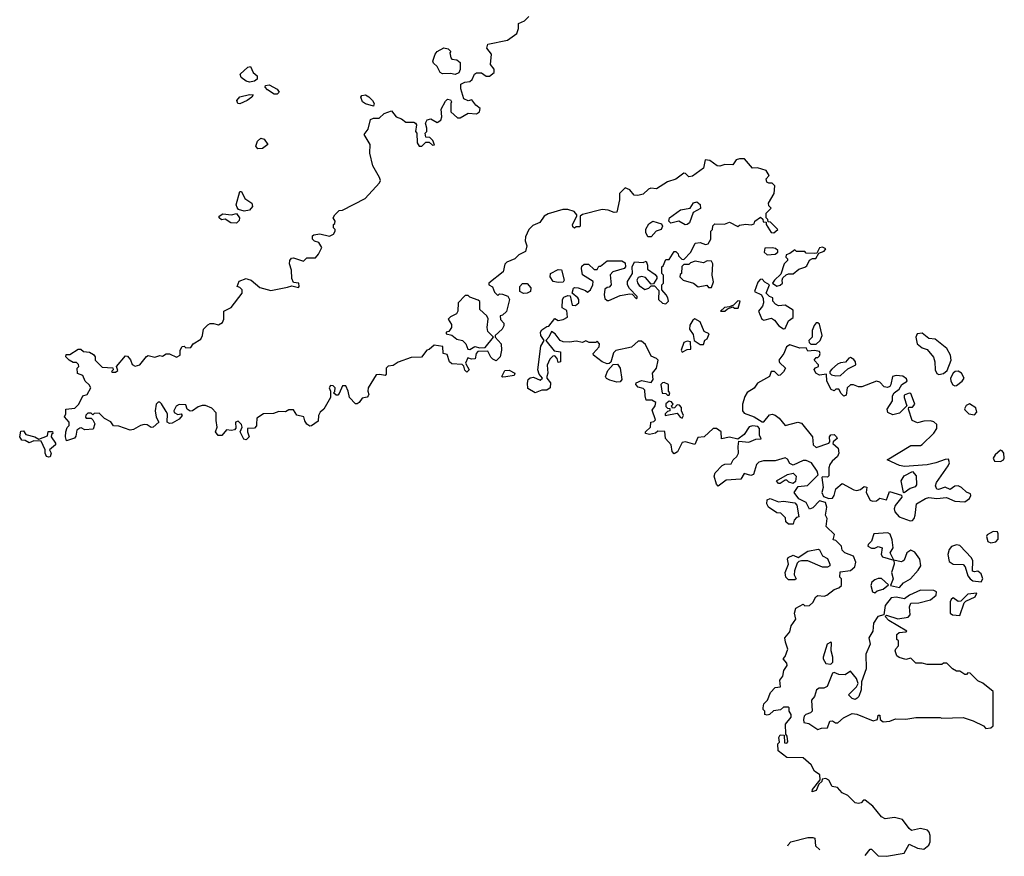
# Model space of a CAD drawing. Extents: x 2380107 to 2585170, y 384273 to 546161.
# Tile 31 of 256: x 2441878 to 2447908, y 447417 to 452539. Entities that reach past the tile are written whole.
import ezdxf

# ---------------------------------------------------------------- set-up
doc = ezdxf.new("R2010")
doc.units = 0

msp = doc.modelspace()

# ---------------------------------------------------------------- linework, layer by layer
at = {"layer": '0CON05XD'}
for points in [[(2445843.8, 451546.2), (2445777, 451503), (2445743.3, 451506.7), (2445728.3, 451501.7), (2445695, 451470), (2445663, 451463), (2445640, 451465), (2445615, 451496.7), (2445585, 451510), (2445550, 451475), (2445550, 451435), (2445535, 451360), (2445518.3, 451358.3), (2445481.7, 451371.7), (2445445, 451376.7), (2445323.6, 451346.4), (2445310, 451335), (2445310, 451275), (2445305, 451270), (2445285, 451270), (2445275, 451262.5), (2445265, 451270), (2445262.5, 451285), (2445290, 451335), (2445290, 451345), (2445273.6, 451363.6), (2445235, 451376), (2445204.1, 451375.9), (2445115, 451351.2), (2445090, 451335), (2445062.5, 451297.5), (2445020.5, 451279.5), (2444996.4, 451253.6), (2444975, 451210), (2444973.3, 451185), (2444983.3, 451155), (2444975, 451120), (2444935, 451100), (2444910, 451075), (2444860, 451055), (2444848.3, 451041.7), (2444837.5, 450995), (2444750, 450925), (2444750, 450915), (2444773, 450903), (2444785, 450870), (2444805, 450850), (2444815, 450860), (2444835, 450857.5), (2444866.1, 450846.1), (2444876.4, 450826.4), (2444858.3, 450751.7), (2444835, 450730), (2444820, 450725), (2444823, 450703), (2444841.7, 450681.7), (2444842.5, 450665), (2444832.5, 450645), (2444790, 450605), (2444790, 450595), (2444826.7, 450555), (2444828.8, 450515), (2444820, 450475), (2444795, 450450), (2444775, 450460), (2444763.6, 450473.6), (2444745, 450510), (2444683.3, 450506.7), (2444672.5, 450495), (2444667, 450463), (2444645, 450460), (2444621.7, 450468.3), (2444607.5, 450435), (2444630, 450395), (2444615, 450380), (2444603, 450393), (2444598.3, 450418.3), (2444587, 450427), (2444525, 450432.5), (2444510, 450445), (2444495, 450490), (2444470, 450495), (2444468.3, 450538.3), (2444415, 450546.7), (2444385, 450520), (2444370, 450515), (2444338.3, 450471.7), (2444275, 450470), (2444195, 450442.5), (2444165, 450422.5), (2444133.3, 450416.7), (2444122.5, 450405), (2444121.7, 450368.3), (2444115, 450360), (2444083, 450367), (2444060, 450365), (2444012.5, 450285), (2444010, 450265), (2444016.7, 450245), (2444012.5, 450235), (2444005, 450227.5), (2443975, 450222.5), (2443957.5, 450195), (2443945, 450186.7), (2443935, 450187.5), (2443897.5, 450225), (2443890, 450265), (2443875, 450297.5), (2443853.6, 450296.4), (2443835, 450250), (2443825, 450240), (2443815, 450240), (2443800, 450255), (2443807, 450263), (2443810, 450285), (2443797, 450297), (2443781.7, 450298.3), (2443772.5, 450285), (2443780, 450265), (2443780, 450225), (2443740, 450155), (2443717.5, 450135), (2443707.5, 450115), (2443705, 450080), (2443665, 450052.5), (2443655, 450050), (2443635, 450062.5), (2443623, 450083), (2443618.3, 450108.3), (2443575, 450117.5), (2443555, 450150), (2443525, 450150), (2443505, 450137.5), (2443465, 450140), (2443431.7, 450128.3), (2443370, 450125), (2443330.8, 450099.2), (2443327, 450063), (2443327, 450053), (2443315, 450037.5), (2443273.3, 450036.7), (2443272.5, 450015), (2443282.5, 449985), (2443265, 449967.5), (2443250.7, 449970.7), (2443227.5, 450015), (2443240, 450045), (2443235, 450060), (2443215, 450080), (2443200, 450075), (2443201.7, 450038.3), (2443192.5, 450027.5), (2443175, 450023.3), (2443145, 450027.5), (2443116.1, 449993.9), (2443093.6, 449993.6), (2443077.5, 450015), (2443086.7, 450045), (2443080, 450085), (2443081.7, 450131.7), (2443055, 450160), (2443016.4, 450176.4), (2442995, 450176.7), (2442970.5, 450169.5), (2442936.7, 450145), (2442922.5, 450142.5), (2442903.8, 450153.8), (2442895, 450180), (2442855, 450182.5), (2442836.7, 450173.3), (2442822.5, 450145), (2442823, 450133), (2442845, 450122.5), (2442866.2, 450126.2), (2442872.5, 450115), (2442855, 450092.5), (2442811.7, 450068.3), (2442795, 450067.5), (2442780, 450075), (2442782.5, 450125), (2442775, 450140), (2442746.4, 450186.4), (2442735, 450197.5), (2442725, 450197.5), (2442713.3, 450185), (2442706.7, 450145), (2442712.5, 450105), (2442730, 450075), (2442695, 450043.8), (2442682, 450042), (2442657.7, 450057.7), (2442640.5, 450059.5), (2442616.4, 450053.6), (2442575, 450030), (2442555, 450026.7), (2442485, 450050), (2442453, 450053), (2442436.4, 450076.4), (2442397, 450097), (2442365, 450130), (2442333, 450127), (2442325, 450120), (2442315, 450130), (2442295, 450130), (2442281.7, 450118.3), (2442280, 450105), (2442285, 450100), (2442315, 450100), (2442325, 450090), (2442337.5, 450065), (2442328.3, 450031.7), (2442277, 450027), (2442255, 450040), (2442245, 450037.5), (2442227.5, 450025), (2442221.7, 449988.3), (2442213, 449977), (2442165, 449960), (2442157.5, 449985), (2442160, 450015), (2442168.3, 450041.7), (2442180, 450055), (2442180, 450075), (2442151.7, 450108.3), (2442160, 450125), (2442160, 450155), (2442215, 450160), (2442240, 450185), (2442263.3, 450236.7), (2442290, 450245), (2442312.5, 450285), (2442303, 450303), (2442277.5, 450325), (2442265, 450360), (2442231.7, 450371.7), (2442230, 450405), (2442240, 450415), (2442238.3, 450428.3), (2442225, 450440), (2442205, 450440), (2442180, 450455), (2442160, 450475), (2442161.7, 450488.3), (2442185, 450490), (2442235, 450522.5), (2442251.7, 450521.7), (2442268.3, 450508.3), (2442305, 450503.3), (2442329.3, 450489.3), (2442340, 450475), (2442340, 450455), (2442381.7, 450411.7), (2442448.3, 450408.3), (2442450, 450395), (2442440, 450385), (2442445, 450380), (2442465, 450380), (2442478.3, 450391.7), (2442470, 450415), (2442525, 450480), (2442538.3, 450478.3), (2442557, 450457), (2442567, 450427), (2442585, 450416.7), (2442612.5, 450425), (2442653.3, 450476.7), (2442665, 450482.5), (2442705, 450472.5), (2442735, 450482.5), (2442751.7, 450478.3), (2442775, 450492.5), (2442795, 450493.3), (2442837, 450473), (2442860, 450485), (2442860, 450515), (2442871.7, 450538.3), (2442885, 450540), (2442895, 450530), (2442925, 450532.5), (2442940, 450555), (2442986.4, 450583.6), (2442997.5, 450605), (2443002.5, 450645), (2443029.5, 450670.5), (2443045, 450678.8), (2443065, 450678.8), (2443095, 450670), (2443120, 450685), (2443126.7, 450705), (2443127.5, 450755), (2443173.3, 450776.7), (2443240, 450865), (2443240, 450885), (2443225, 450900), (2443210, 450905), (2443221.7, 450938.3), (2443265, 450953.3), (2443275, 450951.2), (2443295, 450943.8), (2443348.3, 450898.3), (2443415, 450881.2), (2443518, 450902), (2443545, 450910), (2443585, 450900), (2443590, 450905), (2443586.7, 450926.7), (2443555, 450930), (2443543.9, 450953.9), (2443542.5, 451005), (2443530, 451045), (2443532.5, 451065), (2443541.7, 451078.3), (2443555, 451080), (2443615, 451060), (2443635, 451080), (2443688.3, 451081.7), (2443707, 451103), (2443727.5, 451145), (2443710, 451175), (2443683, 451183), (2443670, 451195), (2443670, 451215), (2443678.3, 451221.7), (2443715, 451227.5), (2443775, 451212.5), (2443800, 451225), (2443810, 451245), (2443810, 451255), (2443800, 451265), (2443800, 451285), (2443808.3, 451291.7), (2443810, 451305), (2443797.5, 451325), (2443807.5, 451345), (2443835, 451370), (2443855, 451372.5), (2443992.5, 451445), (2444080.7, 451539.3), (2444086.7, 451555), (2444081.7, 451571.7), (2444040, 451645), (2444022.3, 451722.3), (2444023.8, 451775), (2443987.5, 451835), (2444011.7, 451868.3), (2444025, 451927.5), (2444045, 451936.7), (2444080, 451935), (2444110, 451965), (2444155, 451980), (2444182.5, 451945), (2444215, 451932.5), (2444242, 451912), (2444290.7, 451910.7), (2444302.5, 451905), (2444307.5, 451895), (2444302.5, 451855), (2444310, 451845), (2444312.5, 451785), (2444323.6, 451763.6), (2444340, 451765), (2444365, 451790), (2444385, 451790), (2444405, 451770), (2444418.3, 451771.7), (2444408.3, 451798.3), (2444388.3, 451818.3), (2444365, 451820), (2444360, 451845), (2444370, 451855), (2444370, 451875), (2444362.5, 451905), (2444372.5, 451925), (2444395, 451932.5), (2444435, 451910), (2444456.4, 451923.6), (2444462.5, 451945), (2444458.3, 451991.7), (2444485, 452040), (2444498.3, 452051.7), (2444515, 452047.5), (2444522.5, 452035), (2444517.5, 452025), (2444517.5, 451975), (2444558.3, 451938.3), (2444575, 451937.5), (2444623.6, 451966.4), (2444675, 451963.3), (2444692.5, 451975), (2444697.5, 451995), (2444670, 452015), (2444647.5, 452047.5), (2444625, 452042.5), (2444597.5, 452055), (2444580, 452115), (2444580, 452145), (2444603, 452157), (2444635, 452160), (2444648.3, 452171.7), (2444663.3, 452205), (2444675, 452213.3), (2444705, 452213.3), (2444735, 452192.5), (2444755, 452193.3), (2444782.5, 452215), (2444783.3, 452235), (2444760, 452265), (2444767, 452327), (2444737.5, 452365), (2444745, 452390), (2444865, 452414), (2444921.2, 452455), (2444933.3, 452485), (2444932.5, 452515), (2444968.3, 452531.7), (2444995, 452557.5)], [(2444545, 452203.3), (2444515, 452208.8), (2444466.4, 452206.4), (2444453.3, 452215), (2444435, 452252.5), (2444412.3, 452272.3), (2444406.7, 452285), (2444421.4, 452328.6), (2444435, 452343.3), (2444475, 452366.7), (2444500.7, 452360.7), (2444517.5, 452345), (2444512.5, 452335), (2444517.5, 452305), (2444525, 452297.5), (2444555, 452293.3), (2444575, 452277.5), (2444576, 452234), (2444566.4, 452213.6), (2444545, 452203.3)], [(2443285, 452156.7), (2443265, 452163.3), (2443233.3, 452185), (2443227.5, 452205), (2443275, 452247.5), (2443291.7, 452251.7), (2443306.4, 452216.4), (2443332.5, 452195), (2443332.5, 452175), (2443315, 452163.3), (2443285, 452156.7)], [(2443455, 452082.5), (2443435, 452083.3), (2443395, 452110), (2443381.2, 452125), (2443383.3, 452135), (2443405, 452140), (2443455, 452112.5), (2443467.5, 452095), (2443455, 452082.5)], [(2443225, 452023.3), (2443212.5, 452025), (2443206.7, 452045), (2443225, 452066.7), (2443285, 452080), (2443308.3, 452078.3), (2443300, 452065), (2443270, 452045), (2443225, 452023.3)], [(2444045, 452010), (2443995, 452023.3), (2443976.7, 452035), (2443966.7, 452065), (2443972.5, 452075), (2443995, 452078), (2444015, 452066.7), (2444037.5, 452045), (2444047.5, 452025), (2444045, 452010)], [(2443335, 451747.5), (2443323.3, 451765), (2443333.8, 451795), (2443355, 451813.3), (2443375, 451807.5), (2443397.5, 451775), (2443365, 451750), (2443335, 451747.5)], [(2447054.9, 447421.3), (2447085, 447460), (2447095, 447460), (2447135, 447420), (2447185, 447416.7), (2447293.6, 447436.4), (2447325, 447490), (2447375.9, 447465.9), (2447415, 447460), (2447446.2, 447485), (2447453.3, 447505), (2447453.3, 447545), (2447447.5, 447565), (2447436.1, 447576.1), (2447395, 447587.5), (2447340, 447575), (2447325, 447586.7), (2447285, 447642), (2447235, 447653.8), (2447177, 447647), (2447155, 447657.5), (2447103, 447723), (2447055, 447760), (2447045, 447760), (2447030, 447745), (2447015, 447740), (2446995, 447743.3), (2446948.3, 447788.3), (2446915, 447806.2), (2446885, 447837.5), (2446853.6, 447843.6), (2446833, 447883), (2446815, 447892.5), (2446791.7, 447888.3), (2446790, 447875), (2446771.7, 447858.3), (2446755, 447820), (2446731.7, 447811.7), (2446733.3, 447825), (2446780, 447885), (2446777.5, 447915), (2446745, 447937.5), (2446725, 447977.5), (2446675, 448020), (2446575, 448022.5), (2446521.7, 448061.7), (2446520, 448105), (2446530, 448115), (2446527.5, 448145), (2446535, 448160), (2446558.3, 448158.3), (2446561.7, 448111.7), (2446575, 448110), (2446581.7, 448118.3), (2446578.3, 448151.7), (2446570, 448165), (2446567.5, 448225), (2446601.7, 448268.3), (2446602.5, 448285), (2446590, 448305), (2446590, 448325), (2446585, 448330), (2446555, 448330), (2446537, 448313), (2446493, 448307), (2446470, 448285), (2446455, 448280), (2446440, 448285), (2446440, 448305), (2446430, 448315), (2446430, 448325), (2446435, 448350), (2446457, 448373), (2446475, 448420), (2446505, 448450), (2446537.5, 448455), (2446532.5, 448495), (2446550.7, 448519.3), (2446557.5, 448555), (2446577.5, 448585), (2446575, 448600), (2446552.5, 448625), (2446565, 448640), (2446582.5, 448685), (2446567, 448727), (2446562.5, 448755), (2446595, 448790), (2446603, 448827), (2446631.7, 448868.3), (2446623.3, 448905), (2446630, 448935), (2446675, 448960), (2446685, 448950), (2446715, 448952.5), (2446735, 448970), (2446754.2, 449005.8), (2446765, 449013.3), (2446805, 449010), (2446820, 449015), (2446865, 449050), (2446895, 449060), (2446910, 449075), (2446910, 449115), (2446900, 449125), (2446901.7, 449158.3), (2446965, 449166.7), (2446991.2, 449188.8), (2446997.7, 449217.7), (2446983.9, 449253.9), (2446930, 449275), (2446915, 449290), (2446910, 449315), (2446875, 449350), (2446860, 449355), (2446867, 449387), (2446817.5, 449435), (2446822.5, 449485), (2446812.5, 449505), (2446820, 449555), (2446813, 449583), (2446775, 449593.3), (2446735, 449550), (2446715, 449542.5), (2446695, 449582.5), (2446650, 449605), (2446620, 449645), (2446645, 449680), (2446702.5, 449687.5), (2446768.3, 449751.7), (2446761.2, 449775), (2446726.7, 449825), (2446695, 449840), (2446675, 449840), (2446615, 449810.8), (2446595, 449821.2), (2446578.8, 449848.8), (2446565.8, 449855.8), (2446505, 449838.8), (2446432.3, 449837.7), (2446405, 449830), (2446390, 449815), (2446372.5, 449755), (2446355, 449747.5), (2446315, 449760), (2446293.9, 449726.1), (2446205, 449719.2), (2446155, 449682.5), (2446144.1, 449694.1), (2446130, 449745), (2446136.2, 449763.8), (2446180.5, 449809.5), (2446195, 449817.5), (2446235, 449820), (2446247.5, 449845), (2446270, 449865), (2446280, 449885), (2446276.7, 449925), (2446281.7, 449958.3), (2446343, 449953), (2446385, 449970), (2446417.5, 449972.5), (2446407.5, 449995), (2446408.8, 450035), (2446397.5, 450047.5), (2446365, 450052.5), (2446344.2, 450045.8), (2446315, 450000), (2446275, 449970), (2446225, 449983.3), (2446175, 449972.5), (2446173.3, 450015), (2446145, 450036.7), (2446125, 450036.7), (2446070, 449985), (2446030, 449980), (2446011.7, 449938.3), (2445955, 449953.3), (2445935, 449950), (2445906.1, 449893.9), (2445885, 449880), (2445872.5, 449895), (2445867.5, 449935), (2445832.5, 449975), (2445828.3, 450018.3), (2445785, 450020), (2445771.7, 450008.3), (2445735, 450000), (2445710, 450005), (2445710, 450015), (2445740, 450045), (2445742.5, 450075), (2445761.7, 450078.3), (2445771.7, 450088.3), (2445751.2, 450148.8), (2445770, 450175), (2445772.5, 450195), (2445749.3, 450209.3), (2445715, 450210), (2445708.8, 450235), (2445705, 450270), (2445695, 450280), (2445665, 450290), (2445650, 450305), (2445652.5, 450315), (2445685, 450330), (2445745, 450317.5), (2445756.7, 450335), (2445752.5, 450375), (2445777.5, 450405), (2445786.7, 450455), (2445777.5, 450465), (2445745, 450478), (2445710.5, 450550.5), (2445685, 450570), (2445665, 450570), (2445625, 450533.3), (2445527.5, 450512.5), (2445515, 450500), (2445497, 450443), (2445487, 450433), (2445475, 450432.5), (2445443.9, 450443.9), (2445392.5, 450485), (2445390, 450495), (2445426.7, 450535), (2445427.5, 450555), (2445415, 450570), (2445405, 450562.5), (2445365, 450563.3), (2445345, 450572.5), (2445325, 450562.5), (2445285, 450570), (2445245, 450563.8), (2445205, 450566.7), (2445187.5, 450575), (2445156.4, 450616.4), (2445135, 450630), (2445117.5, 450595), (2445100, 450575), (2445151.7, 450511.7), (2445190, 450505), (2445190, 450445), (2445175, 450440), (2445170, 450465), (2445155, 450480), (2445141.7, 450478.3), (2445125, 450460), (2445107, 450423), (2445111.2, 450375), (2445106.2, 450355), (2445106.7, 450345), (2445128, 450315), (2445126.7, 450285), (2445105, 450270), (2445075, 450270), (2445035, 450253.3), (2444990, 450280), (2444987, 450313), (2444992.5, 450335), (2445003.8, 450346.2), (2445025, 450350), (2445065, 450332.5), (2445080, 450345), (2445059.3, 450369.3), (2445050, 450395), (2445069.3, 450540.7), (2445090, 450575), (2445070, 450605), (2445067.5, 450625), (2445075, 450640), (2445105, 450660), (2445118.3, 450661.7), (2445155, 450710), (2445175, 450697.5), (2445206.4, 450703.6), (2445231.7, 450718.3), (2445228.3, 450758.3), (2445200, 450775), (2445202.5, 450825), (2445210.7, 450839.3), (2445235, 450850), (2445248.3, 450848.3), (2445261.7, 450791.7), (2445281.7, 450788.3), (2445302.5, 450805), (2445302.5, 450825), (2445296.4, 450836.4), (2445260, 450865), (2445270, 450895), (2445275, 450900), (2445297, 450897), (2445341.7, 450881.7), (2445355, 450870), (2445372.5, 450885), (2445387.5, 450915), (2445390, 450935), (2445325, 450977.5), (2445317.5, 451015), (2445321.1, 451028.9), (2445335, 451042), (2445361.7, 451041.7), (2445395, 451010), (2445415, 451010), (2445425, 451030), (2445435, 451030), (2445475, 451062.5), (2445565, 451062.5), (2445585, 451050), (2445587.5, 451025), (2445580, 451015), (2445510, 450995), (2445493, 450977), (2445500, 450915), (2445488.3, 450901.7), (2445475, 450900), (2445461.7, 450888.3), (2445457.5, 450855), (2445461.7, 450831.7), (2445475, 450820), (2445485, 450820), (2445555, 450850), (2445615, 450860), (2445628.3, 450858.3), (2445655, 450830), (2445660, 450835), (2445660, 450845), (2445613, 450893), (2445600, 450915), (2445600, 450935), (2445630, 450985), (2445627.5, 451025), (2445643.6, 451056.4), (2445695, 451052.5), (2445715, 451060), (2445722.5, 451035), (2445721.7, 451011.7), (2445769.3, 450979.3), (2445780, 450965), (2445780, 450955), (2445758.3, 450921.7), (2445745, 450920), (2445710.7, 450960.7), (2445685, 450967.5), (2445665, 450960), (2445657.5, 450945), (2445663, 450923), (2445670.7, 450910.7), (2445705, 450887.5), (2445730, 450895), (2445745, 450910), (2445765, 450910), (2445791.7, 450881.7), (2445790, 450825), (2445815, 450802.5), (2445835, 450800), (2445850, 450815), (2445847.5, 450835), (2445837.5, 450855), (2445810, 450885), (2445810, 450915), (2445820, 450925), (2445820, 450975), (2445810, 450985), (2445810, 451025), (2445818.3, 451031.7), (2445835, 451070), (2445855, 451070), (2445885, 451120), (2445895, 451120), (2445910, 451105), (2445913, 451093), (2445931.7, 451071.7), (2445945, 451070), (2445987.5, 451115), (2446015, 451170), (2446045, 451174), (2446077, 451163), (2446093.6, 451166.4), (2446110, 451195), (2446110, 451245), (2446120, 451255), (2446123, 451277), (2446135, 451290), (2446193, 451287), (2446225, 451300), (2446275, 451272.5), (2446285, 451280), (2446325, 451287.5), (2446357.5, 451282.5), (2446375, 451290), (2446380, 451305), (2446415, 451330), (2446428.3, 451318.3), (2446431.7, 451301.7), (2446448.3, 451298.3), (2446450, 451285), (2446480, 451235), (2446497, 451233), (2446520, 451255), (2446475, 451300), (2446461.7, 451301.7), (2446460, 451315), (2446450, 451325), (2446450, 451355), (2446480, 451385), (2446465, 451400), (2446462.5, 451415), (2446497.5, 451475), (2446501.7, 451521.7), (2446485, 451537.5), (2446465, 451537.5), (2446452.5, 451545), (2446450, 451565), (2446466.7, 451585), (2446450, 451615), (2446395, 451632.5), (2446365, 451630), (2446316.2, 451686.2), (2446285, 451686.7), (2446265, 451680), (2446245, 451650), (2446195, 451652.5), (2446165, 451642.5), (2446150, 451645), (2446105, 451677.5), (2446075, 451680), (2446065, 451630), (2445998.3, 451581.7), (2445975, 451577.5), (2445955, 451597.5), (2445945, 451600), (2445895, 451562.5), (2445843.8, 451546.2)], [(2443253, 451367), (2443217, 451377), (2443208.8, 451388.8), (2443203.3, 451405), (2443225, 451486.7), (2443236.4, 451486.4), (2443256.7, 451445), (2443300, 451415), (2443302.5, 451395), (2443285, 451372.5), (2443253, 451367)], [(2445952.9, 451282.9), (2445913.9, 451306.1), (2445865, 451293.3), (2445853.3, 451305), (2445856.7, 451325), (2445925, 451374.2), (2445984.2, 451385.8), (2446005, 451416.7), (2446025, 451423.8), (2446045, 451406.7), (2446047.1, 451382.9), (2446002, 451358), (2445980, 451295), (2445965, 451284), (2445952.9, 451282.9)], [(2443205, 451292.5), (2443170, 451295), (2443135, 451317.5), (2443113.3, 451313.3), (2443100, 451325), (2443100, 451335), (2443120.7, 451349.3), (2443175, 451343.3), (2443205, 451352.5), (2443223.3, 451325), (2443220.7, 451309.3), (2443205, 451292.5)], [(2445745, 451210), (2445725, 451210), (2445711.2, 451235), (2445712.7, 451257.3), (2445730.9, 451289.1), (2445755, 451306), (2445808.6, 451288.6), (2445814, 451275), (2445806.7, 451255), (2445775, 451243.8), (2445745, 451210)], [(2446455, 451100), (2446505, 451102.5), (2446520, 451115), (2446520, 451125), (2446507, 451137), (2446485, 451142.5), (2446440, 451140), (2446437.5, 451115), (2446455, 451100)], [(2446515, 450907.5), (2446535, 450912.5), (2446550, 450925), (2446546.7, 450945), (2446551.7, 450958.3), (2446572.5, 450977.5), (2446585, 450983.8), (2446615, 450983.3), (2446649.3, 451010.7), (2446685, 451023.3), (2446697.3, 451032.7), (2446714, 451066), (2446733.6, 451076.4), (2446752.5, 451077.5), (2446770.7, 451109.3), (2446805, 451121.2), (2446815, 451136.7), (2446795, 451145.6), (2446775, 451141.2), (2446760, 451110), (2446745, 451106.7), (2446695, 451110), (2446685, 451120), (2446635, 451120), (2446625, 451130), (2446595, 451107.5), (2446571.7, 451098.3), (2446570, 451085), (2446580, 451075), (2446580, 451065), (2446560, 451045), (2446539.5, 450980.5), (2446500, 450945), (2446487.5, 450925), (2446515, 450907.5)], [(2446115, 450900), (2446126.2, 450933.8), (2446118.8, 450975), (2446122.5, 451045), (2446115, 451060), (2446088.3, 451061.7), (2446065, 451050), (2446015, 451060), (2445985, 451050), (2445975, 451040), (2445945, 451040), (2445931.7, 451028.3), (2445930, 450985), (2445921.7, 450978.3), (2445920, 450965), (2445940, 450945), (2446005, 450926.7), (2446033, 450903), (2446085, 450912.5), (2446095, 450900), (2446115, 450900)], [(2445175, 450930), (2445145, 450936.2), (2445126, 450965), (2445128.8, 450985), (2445175, 451008.8), (2445195, 451006.7), (2445212.5, 450945), (2445205, 450932.5), (2445175, 450930)], [(2444963, 450863), (2444941.2, 450875), (2444941.2, 450905), (2444956.4, 450923.6), (2444985, 450923.3), (2445007.7, 450897.7), (2445006.7, 450875), (2444985, 450864), (2444963, 450863)], [(2446555, 450646.7), (2446565, 450647.5), (2446585.9, 450694.1), (2446613.6, 450716.4), (2446615, 450760), (2446565, 450791.2), (2446525, 450786.7), (2446507, 450797), (2446490, 450815), (2446490, 450835), (2446470, 450845), (2446450, 450865), (2446470, 450915), (2446441.7, 450931.7), (2446425, 450950), (2446411.7, 450948.3), (2446398.3, 450931.7), (2446377.5, 450875), (2446420, 450855), (2446431.7, 450831.7), (2446433.3, 450805), (2446426.7, 450785), (2446402.5, 450755), (2446422.5, 450705), (2446435, 450700), (2446481.7, 450711.7), (2446499.3, 450699.3), (2446526.7, 450665), (2446555, 450646.7)], [(2444635, 450520), (2444665, 450537.5), (2444695, 450530), (2444728.3, 450531.7), (2444780, 450595), (2444745, 450630), (2444740, 450655), (2444746.4, 450706.4), (2444737.5, 450725), (2444696, 450765), (2444695, 450812.5), (2444685, 450822.5), (2444635, 450840), (2444625, 450850), (2444605, 450850), (2444562.5, 450805), (2444560, 450755), (2444553, 450737), (2444515, 450720), (2444502.5, 450705), (2444521.7, 450671.7), (2444522.5, 450655), (2444505, 450630), (2444490, 450625), (2444490, 450615), (2444525, 450606.7), (2444555, 450583.3), (2444590, 450575), (2444610, 450555), (2444621.7, 450521.7), (2444635, 450520)], [(2446195, 450753.8), (2446211.7, 450768.3), (2446245, 450780), (2446255, 450772.5), (2446277, 450773), (2446290, 450815), (2446275, 450816.7), (2446248.3, 450791.7), (2446225, 450780), (2446193, 450777), (2446170, 450755), (2446195, 450753.8)], [(2446065, 450550), (2446073, 450577), (2446087.5, 450585), (2446100, 450615), (2446070, 450630), (2446045, 450690), (2446013, 450707), (2446000.7, 450699.3), (2445982.3, 450667.7), (2445979.2, 450645), (2446001.9, 450611.9), (2446007.5, 450575), (2446045, 450550), (2446065, 450550)], [(2446755, 450552.5), (2446780, 450575), (2446792.5, 450605), (2446776.7, 450675), (2446765, 450682.5), (2446755, 450682.5), (2446743, 450667), (2446730, 450635), (2446730, 450595), (2446710, 450575), (2446711.7, 450561.7), (2446723, 450553), (2446755, 450552.5)], [(2445935, 450502.5), (2445965, 450520), (2445987.5, 450522.5), (2445986.2, 450566.2), (2445965, 450571.2), (2445945, 450562.5), (2445927.5, 450515), (2445935, 450502.5)], [(2447506.2, 450366.2), (2447535, 450372), (2447558.3, 450391.7), (2447581.2, 450455), (2447578.8, 450485), (2447556.2, 450525), (2447485, 450582.5), (2447446.1, 450586.1), (2447405, 450620), (2447374.2, 450615.8), (2447366, 450595), (2447374, 450555), (2447405, 450530.8), (2447435, 450520), (2447473.2, 450473.2), (2447482.9, 450445), (2447484, 450395), (2447495, 450373.3), (2447506.2, 450366.2)], [(2447330.7, 449470.7), (2447345, 449472.5), (2447356.1, 449483.9), (2447362, 449505), (2447370, 449575), (2447425, 449608), (2447445, 449614), (2447495, 449606.7), (2447553, 449613), (2447605, 449590), (2447665, 449586.7), (2447695, 449607.5), (2447702.5, 449625), (2447700, 449635), (2447675, 449646.2), (2447646, 449675), (2447625, 449685.7), (2447605, 449683.8), (2447575, 449662.5), (2447545, 449676.2), (2447505, 449662.5), (2447493.3, 449665), (2447486.7, 449685), (2447492.5, 449705), (2447563.6, 449806.4), (2447572.5, 449825), (2447565, 449847.5), (2447545, 449846.7), (2447487.5, 449825), (2447434.2, 449814.2), (2447296, 449804), (2447265, 449809.2), (2447190, 449845), (2447335, 449932.5), (2447395, 449932.5), (2447405, 449937.5), (2447475, 450006.7), (2447493.3, 450035), (2447495, 450060), (2447475, 450077.5), (2447455, 450082.5), (2447415, 450080), (2447375, 450070), (2447342.5, 450085), (2447320, 450155), (2447322.5, 450167.5), (2447345, 450167.5), (2447358.8, 450185), (2447339.3, 450239.3), (2447335, 450250), (2447325, 450252.5), (2447295, 450240), (2447293.3, 450225), (2447310, 450175), (2447265, 450130), (2447225, 450119.2), (2447193.2, 450133.2), (2447190, 450155), (2447223.3, 450205), (2447222.5, 450235), (2447232.5, 450255), (2447263, 450277), (2447280, 450305), (2447312.5, 450325), (2447309.3, 450339.3), (2447285.9, 450355.9), (2447245, 450361.2), (2447222.5, 450355), (2447212.5, 450305), (2447206.4, 450293.6), (2447193, 450287), (2447171.7, 450291.7), (2447145, 450318.8), (2447123.9, 450326.1), (2447035, 450292), (2447015, 450291.2), (2446984, 450304), (2446965, 450303.8), (2446946.1, 450283.9), (2446940, 450240), (2446925, 450233.3), (2446909.3, 450249.3), (2446895, 450277.5), (2446875, 450277.5), (2446865, 450267.5), (2446847.5, 450275), (2446821.2, 450325), (2446818.3, 450368.3), (2446775, 450362.5), (2446752.5, 450375), (2446743, 450397), (2446751.7, 450408.3), (2446770, 450415), (2446770, 450425), (2446742.5, 450455), (2446755, 450470), (2446765, 450470), (2446775, 450480), (2446780, 450495), (2446776.4, 450506.4), (2446745, 450512.5), (2446705, 450510), (2446695, 450530), (2446655, 450528), (2446595, 450548.8), (2446574.2, 450535.8), (2446557.5, 450495), (2446527.5, 450455), (2446530.9, 450440.9), (2446566.7, 450405), (2446555, 450383.3), (2446535, 450362.5), (2446525, 450360), (2446500, 450385), (2446480, 450385), (2446470, 450355), (2446396.8, 450313.2), (2446375, 450282.5), (2446333.3, 450256.7), (2446318.3, 450231.7), (2446303.3, 450185), (2446303.3, 450145), (2446315, 450130), (2446375, 450106.7), (2446425, 450077.5), (2446435, 450077.5), (2446470.5, 450119.5), (2446485, 450123.8), (2446505, 450118), (2446529.7, 450099.7), (2446565, 450053.3), (2446643.9, 450073.9), (2446665, 450068), (2446733.1, 449985), (2446736.7, 449935), (2446755, 449920), (2446833, 449947), (2446840, 449955), (2446837.5, 449985), (2446845, 449997.5), (2446865, 450000), (2446880, 449985), (2446883.3, 449975), (2446860, 449955), (2446857.5, 449945), (2446890, 449915), (2446894.3, 449885), (2446885.4, 449864.6), (2446853.5, 449836.5), (2446839.4, 449815), (2446832.9, 449795), (2446833.6, 449746.4), (2446825, 449737.5), (2446795, 449740), (2446790, 449735), (2446797.5, 449675), (2446790, 449645), (2446800.5, 449620.5), (2446833, 449607), (2446855, 449610), (2446866.2, 449625), (2446875, 449666.2), (2446915, 449700), (2446985, 449660), (2447005, 449656.7), (2447027, 449663), (2447048.3, 449681.7), (2447065, 449677.5), (2447062.5, 449645), (2447087, 449597), (2447100.7, 449590.7), (2447125, 449592.5), (2447145, 449610), (2447185, 449600), (2447192.5, 449615), (2447205, 449650), (2447278.3, 449628.3), (2447280, 449615), (2447240, 449565), (2447232.5, 449545), (2447236.2, 449525), (2447264.1, 449494.1), (2447330.7, 449470.7)], [(2446875, 450357.5), (2446905, 450361.2), (2446948.8, 450401.2), (2446997.5, 450425), (2446996.7, 450445), (2446985, 450457.5), (2446965, 450470), (2446955, 450467.5), (2446935, 450442.5), (2446905, 450438.8), (2446885, 450428.8), (2446850.7, 450399.3), (2446840, 450385), (2446840, 450375), (2446850, 450365), (2446875, 450357.5)], [(2444835, 450350), (2444830, 450355), (2444848.3, 450391.7), (2444875, 450392.5), (2444910, 450375), (2444905, 450360), (2444855, 450352.5), (2444835, 450350)], [(2445535, 450320), (2445492.6, 450332.6), (2445472.2, 450342.2), (2445464.2, 450355), (2445479.5, 450390.5), (2445513, 450427), (2445538.8, 450428.8), (2445555.9, 450405.9), (2445566, 450335), (2445555, 450321.2), (2445535, 450320)], [(2447605, 450296.7), (2447615, 450300), (2447650, 450325), (2447662, 450345), (2447646, 450375), (2447625, 450387.1), (2447607.5, 450385), (2447594.3, 450375.7), (2447578.8, 450345), (2447580.8, 450325), (2447592.7, 450302.7), (2447605, 450296.7)], [(2445855, 450240), (2445860, 450255), (2445850, 450265), (2445850, 450305), (2445825, 450317.5), (2445813.9, 450316.1), (2445803.3, 450305), (2445811.7, 450251.7), (2445835, 450250), (2445845, 450240), (2445855, 450240)], [(2445935, 450100), (2445942.5, 450115), (2445930, 450145), (2445930, 450165), (2445918.3, 450178.3), (2445905, 450180), (2445888.3, 450161.7), (2445875, 450160), (2445870, 450175), (2445880, 450185), (2445868.3, 450198.3), (2445855, 450202.5), (2445833.6, 450186.4), (2445835, 450170), (2445845, 450160), (2445858.3, 450158.3), (2445860, 450145), (2445845, 450140), (2445830, 450125), (2445830, 450115), (2445905, 450130), (2445922.5, 450105), (2445935, 450100)], [(2447725, 450120), (2447738.8, 450135), (2447733, 450163), (2447695, 450186.7), (2447673.6, 450176.4), (2447663, 450157), (2447665, 450150), (2447690, 450125), (2447725, 450120)], [(2442055, 449860), (2442042.5, 449865), (2442032.5, 449885), (2442032.5, 449905), (2442008.3, 449958.3), (2441965, 449960), (2441935, 449947.5), (2441911.7, 449961.7), (2441890, 449965), (2441877.5, 449985), (2441885, 450020), (2441901.7, 450021.7), (2441915, 450000), (2441970, 449985), (2441995, 449970), (2442048.3, 449991.7), (2442051.7, 450018.3), (2442078.3, 450018.3), (2442080, 450005), (2442071.7, 449998.3), (2442070, 449985), (2442097, 449947), (2442097.5, 449935), (2442060, 449905), (2442070, 449885), (2442065, 449863.3), (2442055, 449860)], [(2447885, 449834.3), (2447903.3, 449845), (2447907.5, 449855), (2447903.8, 449885), (2447895, 449900), (2447885, 449903.3), (2447851.2, 449875), (2447840, 449855), (2447847.5, 449835), (2447885, 449834.3)], [(2446615, 449700), (2446588.3, 449708.3), (2446575, 449720), (2446565, 449720), (2446535, 449700), (2446525, 449700), (2446512.5, 449715), (2446580, 449755), (2446615, 449763.3), (2446633.3, 449745), (2446628.8, 449711.2), (2446615, 449700)], [(2447295, 449642.5), (2447290, 449645), (2447276, 449715), (2447295, 449746.2), (2447345, 449773.3), (2447367, 449747), (2447369.2, 449690.8), (2447361.2, 449678.8), (2447331.7, 449668.3), (2447295, 449642.5)], [(2446615, 449450), (2446585, 449450), (2446570, 449465), (2446568.3, 449488.3), (2446538.3, 449518.3), (2446515, 449520), (2446463.6, 449553.6), (2446452.5, 449575), (2446455, 449600), (2446473, 449607), (2446525, 449587.5), (2446555, 449590), (2446625, 449580), (2446637, 449567), (2446650, 449495), (2446635, 449490), (2446620, 449475), (2446615, 449450)], [(2447265, 449062.5), (2447289.5, 449090.5), (2447333.9, 449116.1), (2447380.5, 449169.5), (2447396, 449195), (2447390, 449235), (2447359.2, 449279.2), (2447335, 449291.2), (2447310, 449275), (2447295, 449230), (2447287, 449223), (2447275, 449220), (2447230, 449230), (2447207.5, 449275), (2447226.7, 449305), (2447221.2, 449355), (2447208.3, 449388.3), (2447195, 449397.5), (2447108.3, 449391.7), (2447093.6, 449346.4), (2447073.3, 449326.7), (2447072.5, 449315), (2447095, 449303.3), (2447115, 449302.5), (2447135, 449312.5), (2447160, 449305), (2447152.5, 449265), (2447160.7, 449250.7), (2447230, 449230), (2447233.3, 449205), (2447216, 449155), (2447226.2, 449115), (2447210, 449075), (2447265, 449062.5)], [(2447825, 449336.2), (2447855, 449341.2), (2447870.7, 449359.3), (2447870.7, 449390.7), (2447865, 449402.5), (2447840, 449405), (2447802.5, 449385), (2447797.5, 449375), (2447806.7, 449345), (2447825, 449336.2)], [(2446585, 449108.8), (2446570, 449125), (2446566.2, 449155), (2446586.7, 449205), (2446580, 449235), (2446583.6, 449246.4), (2446615, 449260), (2446645, 449246.7), (2446705, 449284.3), (2446766.7, 449296.7), (2446775, 449292.5), (2446795, 449256.7), (2446825, 449240), (2446840, 449205), (2446840, 449195), (2446825, 449187.5), (2446795, 449187.5), (2446705, 449226), (2446665, 449226.7), (2446649.3, 449220.7), (2446639.3, 449210.7), (2446622, 449165), (2446620.8, 449140.8), (2446632.5, 449115), (2446625, 449110), (2446585, 449108.8)], [(2447765, 449097.5), (2447776.7, 449115), (2447765, 449146.7), (2447745, 449162.5), (2447725, 449157.5), (2447713, 449163), (2447713.8, 449225), (2447706, 449245), (2447635, 449319.2), (2447615, 449324.3), (2447585, 449314), (2447569.2, 449295), (2447560.8, 449265), (2447570.8, 449220.8), (2447595, 449206.2), (2447655, 449203.3), (2447668, 449188), (2447684.1, 449134.1), (2447697.5, 449115), (2447715, 449103.8), (2447765, 449097.5)], [(2447115, 449030), (2447128.3, 449041.7), (2447165, 449052.5), (2447198.3, 449078.3), (2447155, 449117.5), (2447135, 449118), (2447115, 449110), (2447096.7, 449095), (2447090, 449075), (2447100, 449035), (2447115, 449030)], [(2446765, 448193.3), (2446788.3, 448201.7), (2446825, 448202.5), (2446840, 448245), (2446855, 448246.7), (2446873, 448233), (2446887, 448233), (2446922.5, 448265), (2446975, 448290), (2447005, 448287.5), (2447105, 448246.7), (2447130, 448255), (2447135, 448280), (2447145, 448280), (2447147.5, 448255), (2447165, 448240), (2447206.4, 448243.6), (2447241.7, 448258.3), (2447303.6, 448256.4), (2447365, 448267.5), (2447515, 448267.5), (2447525, 448262.5), (2447655, 448267.5), (2447717, 448247), (2447780, 448215), (2447795, 448200), (2447825, 448202.5), (2447840, 448215), (2447840, 448425), (2447775, 448477.5), (2447745, 448490), (2447698.3, 448538.3), (2447685, 448540), (2447675, 448530), (2447665, 448530), (2447635, 448550), (2447615, 448550), (2447590, 448565), (2447555, 448600), (2447535, 448600), (2447525, 448590), (2447435, 448590), (2447405, 448600), (2447365, 448600), (2447335, 448630), (2447305, 448622.5), (2447263, 448633), (2447250, 448645), (2447240, 448675), (2447243, 448687), (2447260, 448705), (2447260, 448735), (2447250, 448745), (2447250, 448775), (2447263, 448787), (2447305, 448790), (2447310, 448795), (2447199.5, 448859.5), (2447177.5, 448885), (2447185, 448892.5), (2447255, 448870.8), (2447318.8, 448881.2), (2447330, 448895), (2447326.2, 448945), (2447335, 448966.7), (2447385, 448968), (2447455, 448986.7), (2447490, 449015), (2447492.5, 449035), (2447475, 449043.3), (2447395, 449045.8), (2447327.5, 449015), (2447296.1, 448993.9), (2447245, 449004.2), (2447215, 448998.8), (2447178, 448952), (2447170, 448895), (2447133.8, 448885), (2447106.2, 448845), (2447102.9, 448795), (2447078.8, 448755), (2447085.5, 448714.5), (2447060, 448655), (2447061.4, 448565), (2447032.5, 448485), (2447031.2, 448435), (2447016, 448395), (2447005.9, 448384.1), (2446995, 448377.5), (2446975, 448382.5), (2446952.5, 448405), (2447002.5, 448455), (2447012.5, 448475), (2447002.5, 448505), (2446965, 448550), (2446933, 448527), (2446895, 448530), (2446865, 448542.5), (2446855, 448537.5), (2446823, 448457), (2446803, 448447), (2446773.6, 448446.4), (2446757.5, 448435), (2446745.9, 448394.1), (2446727, 448373), (2446730, 448305), (2446720, 448295), (2446692.5, 448285), (2446682.5, 448275), (2446677.5, 448255), (2446680, 448235), (2446709.5, 448229.5), (2446765, 448193.3)], [(2447635, 448890), (2447661.7, 448968.3), (2447671.7, 448978.3), (2447730, 449005), (2447738.3, 449028.3), (2447685, 449022.5), (2447641.7, 448978.3), (2447625, 448977.5), (2447595, 449000), (2447581.7, 448988.3), (2447576.7, 448975), (2447576.7, 448905), (2447590, 448895), (2447635, 448890)], [(2446845, 448593.3), (2446857.5, 448605), (2446857.5, 448635), (2446847.5, 448675), (2446850, 448725), (2446845, 448727.5), (2446822.5, 448715), (2446797.5, 448635), (2446797.5, 448625), (2446815, 448597.5), (2446845, 448593.3)], [(2446581.2, 447479.9), (2446583, 447487), (2446600, 447505), (2446705, 447532.5), (2446735, 447532.5), (2446746.7, 447526.7), (2446751.7, 447481.7), (2446778.5, 447455.5)]]:
    msp.add_lwpolyline(points, dxfattribs=at)

doc.saveas('drawing.dxf')
